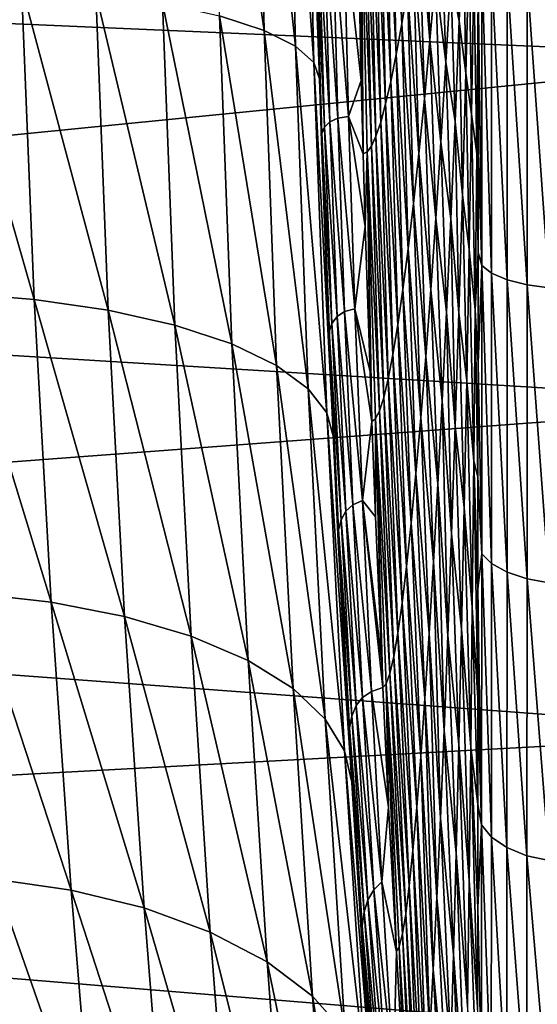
# Model space of a CAD drawing. Header units: metres. Extents: x -82 to 67, y -109 to 109.
# Tile 131 of 216: x 59 to 63, y -14 to -7. Entities that reach past the tile are written whole.
import ezdxf

# ---------------------------------------------------------------- set-up
doc = ezdxf.new("R2010")
doc.units = ezdxf.units.M
doc.layers.add('solid_21_382_010_XXX', color=7, linetype='CONTINUOUS')

msp = doc.modelspace()

# ---------------------------------------------------------------- linework, layer by layer
at = {"layer": 'solid_21_382_010_XXX'}
for points in [[(60.40966, -4.084763, -71.093231), (60.800648, -6.715503, -71.223206), (60.465439, -6.606468, -70.677345)], [(60.40966, -4.084763, -71.093231), (60.743786, -4.139772, -71.650436), (60.800648, -6.715503, -71.223206)], [(60.743786, -4.139772, -71.650436), (61.036407, -6.834112, -71.798637), (60.800648, -6.715503, -71.223206)], [(60.743786, -4.139772, -71.650436), (60.977543, -4.199615, -72.23777), (61.036407, -6.834112, -71.798637)], [(60.977543, -4.199615, -72.23777), (61.173096, -6.95704, -72.379692), (61.036407, -6.834112, -71.798637)], [(60.977543, -4.199615, -72.23777), (61.111542, -4.261622, -72.830627), (61.173096, -6.95704, -72.379692)], [(48.862144, -6.227585, -25.045607), (64.778412, -6.920413, -25.2048), (64.778099, -4.247853, -24.715063)], [(61.111542, -4.261622, -72.830627), (61.153309, -4.32131, -73.408005), (61.217968, -7.078972, -72.945633)], [(61.111542, -4.261622, -72.830627), (61.217968, -7.078972, -72.945633), (61.173096, -6.95704, -72.379692)], [(61.217968, -7.078972, -72.945633), (61.153309, -4.32131, -73.408005), (61.193005, -6.210742, -73.124794)], [(61.753895, -5.120186, -110.632294), (61.796387, -4.963921, -111.884865), (61.834312, -6.665703, -112.368004)], [(61.796387, -4.963921, -111.884865), (61.876854, -6.405413, -113.627892), (61.834312, -6.665703, -112.368004)], [(61.712738, -5.255722, -109.372673), (61.753895, -5.120186, -110.632294), (61.79285, -6.897305, -111.092644)], [(61.753895, -5.120186, -110.632294), (61.834312, -6.665703, -112.368004), (61.79285, -6.897305, -111.092644)], [(61.673054, -5.369452, -108.109383), (61.712738, -5.255722, -109.372673), (61.752655, -7.098646, -109.806435)], [(61.712738, -5.255722, -109.372673), (61.79285, -6.897305, -111.092644), (61.752655, -7.098646, -109.806435)], [(61.634945, -5.460997, -106.845703), (61.673054, -5.369452, -108.109383), (61.713909, -7.268183, -108.513969)], [(61.673054, -5.369452, -108.109383), (61.752655, -7.098646, -109.806435), (61.713909, -7.268183, -108.513969)], [(61.59848, -5.530824, -105.584831), (61.634945, -5.460997, -106.845703), (61.676746, -7.405355, -107.219757)], [(61.634945, -5.460997, -106.845703), (61.713909, -7.268183, -108.513969), (61.676746, -7.405355, -107.219757)], [(61.964424, -5.805075, -116.082863), (62.009083, -5.468542, -117.269318), (62.046867, -6.78949, -117.792976)], [(62.009083, -5.468542, -117.269318), (62.08881, -6.322003, -118.92823), (62.046867, -6.78949, -117.792976)], [(61.563705, -5.579452, -104.329971), (61.59848, -5.530824, -105.584831), (61.641247, -7.510723, -105.928223)], [(61.59848, -5.530824, -105.584831), (61.676746, -7.405355, -107.219757), (61.641247, -7.510723, -105.928223)], [(61.530685, -5.607402, -103.084305), (61.531139, -7.093076, -102.031891), (61.506641, -5.99405, -101.891968)], [(61.530685, -5.607402, -103.084305), (61.563705, -5.579452, -104.329971), (61.607483, -7.584907, -104.643753)], [(61.530685, -5.607402, -103.084305), (61.545456, -7.642165, -102.113647), (61.531139, -7.093076, -102.031891)], [(61.530685, -5.607402, -103.084305), (61.575531, -7.628526, -103.370766), (61.545456, -7.642165, -102.113647)], [(61.530685, -5.607402, -103.084305), (61.607483, -7.584907, -104.643753), (61.575531, -7.628526, -103.370766)], [(61.563705, -5.579452, -104.329971), (61.641247, -7.510723, -105.928223), (61.607483, -7.584907, -104.643753)], [(62.202793, -6.329262, -121.497101), (62.239399, -5.684627, -122.450813), (62.266956, -6.645153, -122.795753)], [(62.239399, -5.684627, -122.450813), (62.297356, -5.870092, -123.635139), (62.266956, -6.645153, -122.795753)], [(61.920288, -6.118012, -114.867714), (61.964424, -5.805075, -116.082863), (62.005062, -7.229866, -116.618553)], [(61.964424, -5.805075, -116.082863), (62.046867, -6.78949, -117.792976), (62.005062, -7.229866, -116.618553)], [(62.08881, -6.322003, -118.92823), (62.130695, -5.831364, -120.021904), (62.165588, -6.954042, -120.48896)], [(62.130695, -5.831364, -120.021904), (62.202793, -6.329262, -121.497101), (62.165588, -6.954042, -120.48896)], [(61.399742, -5.913081, -97.158356), (61.435581, -7.362434, -97.280403), (61.316257, -5.919321, -92.479439)], [(61.531139, -7.093076, -102.031891), (61.435581, -7.362434, -97.280403), (61.399742, -5.913081, -97.158356)], [(61.506641, -5.99405, -101.891968), (61.531139, -7.093076, -102.031891), (61.399742, -5.913081, -97.158356)], [(62.266956, -6.645153, -122.795753), (62.297356, -5.870092, -123.635139), (62.315968, -7.037369, -123.716263)], [(62.297356, -5.870092, -123.635139), (62.340767, -6.100076, -124.480324), (62.315968, -7.037369, -123.716263)], [(61.21217, -5.966125, -83.286659), (61.255211, -7.441748, -83.29834), (61.189941, -6.002945, -78.738075)], [(61.254089, -5.937117, -87.861488), (61.295315, -7.401602, -87.899345), (61.21217, -5.966125, -83.286659)], [(61.295315, -7.401602, -87.899345), (61.255211, -7.441748, -83.29834), (61.21217, -5.966125, -83.286659)], [(61.316257, -5.919321, -92.479439), (61.355003, -7.374981, -92.55278), (61.254089, -5.937117, -87.861488)], [(61.355003, -7.374981, -92.55278), (61.295315, -7.401602, -87.899345), (61.254089, -5.937117, -87.861488)], [(61.435581, -7.362434, -97.280403), (61.355003, -7.374981, -92.55278), (61.316257, -5.919321, -92.479439)], [(61.189941, -6.002945, -78.738075), (61.233994, -7.49121, -78.729248), (61.186989, -6.046453, -74.198738)], [(61.193005, -6.210742, -73.124794), (61.186989, -6.046453, -74.198738), (61.231186, -7.548811, -74.171402)], [(61.233994, -7.49121, -78.729248), (61.231186, -7.548811, -74.171402), (61.186989, -6.046453, -74.198738)], [(61.255211, -7.441748, -83.29834), (61.233994, -7.49121, -78.729248), (61.189941, -6.002945, -78.738075)], [(61.876854, -6.405413, -113.627892), (61.920288, -6.118012, -114.867714), (61.963589, -7.639462, -115.407814)], [(61.920288, -6.118012, -114.867714), (62.005062, -7.229866, -116.618553), (61.963589, -7.639462, -115.407814)], [(62.315968, -7.037369, -123.716263), (62.340767, -6.100076, -124.480324), (62.359901, -7.345137, -124.533073)], [(62.340767, -6.100076, -124.480324), (62.377048, -6.305283, -125.16996), (62.359901, -7.345137, -124.533073)], [(61.217968, -7.078972, -72.945633), (61.193005, -6.210742, -73.124794), (61.231186, -7.548811, -74.171402)], [(48.862144, -6.227585, -25.045607), (48.577698, -8.527622, -25.664892), (64.778412, -6.920413, -25.2048)], [(62.408592, -6.383523, -125.784668), (62.437153, -6.221044, -125.994392), (62.436699, -8.482258, -125.307556)], [(62.509613, -8.538928, -125.460648), (62.436699, -8.482258, -125.307556), (62.437153, -6.221044, -125.994392)], [(62.509613, -8.538928, -125.460648), (62.437153, -6.221044, -125.994392), (62.509911, -6.259273, -126.15316)], [(62.509613, -8.538928, -125.460648), (62.509911, -6.259273, -126.15316), (62.626045, -8.588861, -125.595482)], [(62.509911, -6.259273, -126.15316), (62.626209, -6.292968, -126.29306), (62.626045, -8.588861, -125.595482)], [(58.390091, -6.349831, -69.209373), (59.073586, -8.736867, -68.792397), (58.489273, -8.688205, -68.566658)], [(58.390091, -6.349831, -69.209373), (58.977676, -6.381995, -69.439987), (59.073586, -8.736867, -68.792397)], [(62.046867, -6.78949, -117.792976), (62.08881, -6.322003, -118.92823), (62.127983, -7.554451, -119.429138)], [(62.08881, -6.322003, -118.92823), (62.165588, -6.954042, -120.48896), (62.127983, -7.554451, -119.429138)], [(62.165588, -6.954042, -120.48896), (62.202793, -6.329262, -121.497101), (62.235729, -7.40032, -121.892776)], [(62.202793, -6.329262, -121.497101), (62.266956, -6.645153, -122.795753), (62.235729, -7.40032, -121.892776)], [(62.359901, -7.345137, -124.533073), (62.377048, -6.305283, -125.16996), (62.398357, -7.643277, -125.223366)], [(62.377048, -6.305283, -125.16996), (62.408577, -6.439154, -125.770584), (62.398357, -7.643277, -125.223366)], [(62.626045, -8.588861, -125.595482), (62.626209, -6.292968, -126.29306), (62.776066, -8.626472, -125.696991)], [(62.626209, -6.292968, -126.29306), (62.776131, -6.318364, -126.398438), (62.776066, -8.626472, -125.696991)], [(62.776066, -8.626472, -125.696991), (62.776131, -6.318364, -126.398438), (62.942558, -8.648594, -125.756615)], [(62.776131, -6.318364, -126.398438), (62.942513, -6.333316, -126.460396), (62.942558, -8.648594, -125.756615)], [(58.977676, -6.381995, -69.439987), (59.628757, -8.81804, -69.111198), (59.073586, -8.736867, -68.792397)], [(58.977676, -6.381995, -69.439987), (59.535366, -6.436345, -69.767708), (59.628757, -8.81804, -69.111198)], [(61.834312, -6.665703, -112.368004), (61.876854, -6.405413, -113.627892), (61.922653, -8.015917, -114.16571)], [(61.876854, -6.405413, -113.627892), (61.963589, -7.639462, -115.407814), (61.922653, -8.015917, -114.16571)], [(62.408577, -6.439154, -125.770584), (62.408592, -6.383523, -125.784668), (62.436699, -8.482258, -125.307556)], [(59.535366, -6.436345, -69.767708), (60.130505, -8.930482, -69.516014), (59.628757, -8.81804, -69.111198)], [(59.535366, -6.436345, -69.767708), (60.03849, -6.512043, -70.185173), (60.130505, -8.930482, -69.516014)], [(62.398357, -7.643277, -125.223366), (62.408577, -6.439154, -125.770584), (62.408272, -7.629779, -125.427795)], [(62.408272, -7.629779, -125.427795), (62.408577, -6.439154, -125.770584), (62.436699, -8.482258, -125.307556)], [(60.03849, -6.512043, -70.185173), (60.557457, -9.070366, -69.992462), (60.130505, -8.930482, -69.516014)], [(60.03849, -6.512043, -70.185173), (60.465439, -6.606468, -70.677345), (60.557457, -9.070366, -69.992462)], [(60.465439, -6.606468, -70.677345), (60.894104, -9.231691, -70.520508), (60.557457, -9.070366, -69.992462)], [(60.465439, -6.606468, -70.677345), (60.800648, -6.715503, -71.223206), (60.894104, -9.231691, -70.520508)], [(62.235729, -7.40032, -121.892776), (62.266956, -6.645153, -122.795753), (62.290226, -7.951514, -122.875458)], [(62.266956, -6.645153, -122.795753), (62.315968, -7.037369, -123.716263), (62.290226, -7.951514, -122.875458)], [(60.800648, -6.715503, -71.223206), (61.132568, -9.407108, -71.07711), (60.894104, -9.231691, -70.520508)], [(60.800648, -6.715503, -71.223206), (61.036407, -6.834112, -71.798637), (61.132568, -9.407108, -71.07711)], [(61.79285, -6.897305, -111.092644), (61.834312, -6.665703, -112.368004), (61.882473, -8.357231, -112.897766)], [(61.834312, -6.665703, -112.368004), (61.922653, -8.015917, -114.16571), (61.882473, -8.357231, -112.897766)], [(62.005062, -7.229866, -116.618553), (62.046867, -6.78949, -117.792976), (62.090168, -8.125971, -118.320396)], [(62.046867, -6.78949, -117.792976), (62.127983, -7.554451, -119.429138), (62.090168, -8.125971, -118.320396)], [(61.036407, -6.834112, -71.798637), (61.272919, -9.588932, -71.639336), (61.132568, -9.407108, -71.07711)], [(61.036407, -6.834112, -71.798637), (61.173096, -6.95704, -72.379692), (61.272919, -9.588932, -71.639336)], [(48.577698, -8.527622, -25.664892), (64.779259, -9.514529, -26.01314), (64.778412, -6.920413, -25.2048)], [(61.752655, -7.098646, -109.806435), (61.79285, -6.897305, -111.092644), (61.84325, -8.661405, -111.609489)], [(61.79285, -6.897305, -111.092644), (61.882473, -8.357231, -112.897766), (61.84325, -8.661405, -111.609489)], [(61.173096, -6.95704, -72.379692), (61.217968, -7.078972, -72.945633), (61.322037, -9.770264, -72.186966)], [(61.173096, -6.95704, -72.379692), (61.322037, -9.770264, -72.186966), (61.272919, -9.588932, -71.639336)], [(62.127983, -7.554451, -119.429138), (62.165588, -6.954042, -120.48896), (62.20385, -8.130729, -120.929184)], [(62.165588, -6.954042, -120.48896), (62.235729, -7.40032, -121.892776), (62.20385, -8.130729, -120.929184)], [(61.22813, -7.395995, -72.872391), (61.217968, -7.078972, -72.945633), (61.231186, -7.548811, -74.171402)], [(61.270584, -8.568231, -72.564651), (61.217968, -7.078972, -72.945633), (61.22813, -7.395995, -72.872391)], [(61.319538, -9.715946, -72.205437), (61.217968, -7.078972, -72.945633), (61.270584, -8.568231, -72.564651)], [(61.322037, -9.770264, -72.186966), (61.217968, -7.078972, -72.945633), (61.319538, -9.715946, -72.205437)], [(61.531139, -7.093076, -102.031891), (61.545456, -7.642165, -102.113647), (61.435581, -7.362434, -97.280403)], [(61.713909, -7.268183, -108.513969), (61.752655, -7.098646, -109.806435), (61.805202, -8.92644, -110.306419)], [(61.752655, -7.098646, -109.806435), (61.84325, -8.661405, -111.609489), (61.805202, -8.92644, -110.306419)], [(62.290226, -7.951514, -122.875458), (62.315968, -7.037369, -123.716263), (62.341976, -8.36113, -123.817307)], [(62.315968, -7.037369, -123.716263), (62.359901, -7.345137, -124.533073), (62.341976, -8.36113, -123.817307)], [(61.963589, -7.639462, -115.407814), (62.005062, -7.229866, -116.618553), (62.052341, -8.664085, -117.165489)], [(62.005062, -7.229866, -116.618553), (62.090168, -8.125971, -118.320396), (62.052341, -8.664085, -117.165489)], [(61.676746, -7.405355, -107.219757), (61.713909, -7.268183, -108.513969), (61.768539, -9.150387, -108.994064)], [(61.713909, -7.268183, -108.513969), (61.805202, -8.92644, -110.306419), (61.768539, -9.150387, -108.994064)], [(61.355003, -7.374981, -92.55278), (61.405201, -8.827921, -92.670113), (61.295315, -7.401602, -87.899345)], [(61.435581, -7.362434, -97.280403), (61.48201, -8.806952, -97.453575), (61.355003, -7.374981, -92.55278)], [(61.48201, -8.806952, -97.453575), (61.405201, -8.827921, -92.670113), (61.355003, -7.374981, -92.55278)], [(61.561073, -8.188147, -102.202843), (61.48201, -8.806952, -97.453575), (61.435581, -7.362434, -97.280403)], [(61.545456, -7.642165, -102.113647), (61.561073, -8.188147, -102.202843), (61.435581, -7.362434, -97.280403)], [(62.341976, -8.36113, -123.817307), (62.359901, -7.345137, -124.533073), (62.387665, -8.813529, -124.590904)], [(62.359901, -7.345137, -124.533073), (62.398357, -7.643277, -125.223366), (62.387665, -8.813529, -124.590904)], [(61.270584, -8.568231, -72.564651), (61.22813, -7.395995, -72.872391), (61.231186, -7.548811, -74.171402)], [(61.255211, -7.441748, -83.29834), (61.310677, -8.91683, -83.329987), (61.233994, -7.49121, -78.729248)], [(61.295315, -7.401602, -87.899345), (61.348591, -8.864813, -87.970474), (61.255211, -7.441748, -83.29834)], [(61.348591, -8.864813, -87.970474), (61.310677, -8.91683, -83.329987), (61.255211, -7.441748, -83.29834)], [(61.405201, -8.827921, -92.670113), (61.348591, -8.864813, -87.970474), (61.295315, -7.401602, -87.899345)], [(61.641247, -7.510723, -105.928223), (61.676746, -7.405355, -107.219757), (61.73341, -9.332519, -107.677872)], [(61.676746, -7.405355, -107.219757), (61.768539, -9.150387, -108.994064), (61.73341, -9.332519, -107.677872)], [(62.20385, -8.130729, -120.929184), (62.235729, -7.40032, -121.892776), (62.26371, -8.836856, -121.961166)], [(62.235729, -7.40032, -121.892776), (62.290226, -7.951514, -122.875458), (62.26371, -8.836856, -121.961166)], [(61.233994, -7.49121, -78.729248), (61.290653, -8.979121, -78.725502), (61.231186, -7.548811, -74.171402)], [(61.310677, -8.91683, -83.329987), (61.290653, -8.979121, -78.725502), (61.233994, -7.49121, -78.729248)], [(61.607483, -7.584907, -104.643753), (61.641247, -7.510723, -105.928223), (61.699898, -9.473392, -106.36319)], [(61.641247, -7.510723, -105.928223), (61.73341, -9.332519, -107.677872), (61.699898, -9.473392, -106.36319)], [(61.270584, -8.568231, -72.564651), (61.231186, -7.548811, -74.171402), (61.288017, -9.050608, -74.133728)], [(61.290653, -8.979121, -78.725502), (61.288017, -9.050608, -74.133728), (61.231186, -7.548811, -74.171402)], [(61.575531, -7.628526, -103.370766), (61.607483, -7.584907, -104.643753), (61.668087, -9.573625, -105.055367)], [(61.607483, -7.584907, -104.643753), (61.699898, -9.473392, -106.36319), (61.668087, -9.573625, -105.055367)], [(62.090168, -8.125971, -118.320396), (62.127983, -7.554451, -119.429138), (62.171513, -8.831513, -119.907967)], [(62.127983, -7.554451, -119.429138), (62.20385, -8.130729, -120.929184), (62.171513, -8.831513, -119.907967)], [(61.575531, -7.628526, -103.370766), (61.561073, -8.188147, -102.202843), (61.545456, -7.642165, -102.113647)], [(61.575531, -7.628526, -103.370766), (61.596481, -9.280293, -102.40506), (61.561073, -8.188147, -102.202843)], [(61.575531, -7.628526, -103.370766), (61.609894, -9.654278, -102.481651), (61.596481, -9.280293, -102.40506)], [(61.575531, -7.628526, -103.370766), (61.638062, -9.633835, -103.759766), (61.609894, -9.654278, -102.481651)], [(61.575531, -7.628526, -103.370766), (61.668087, -9.573625, -105.055367), (61.638062, -9.633835, -103.759766)], [(61.922653, -8.015917, -114.16571), (61.963589, -7.639462, -115.407814), (62.014709, -9.164692, -115.967827)], [(61.963589, -7.639462, -115.407814), (62.052341, -8.664085, -117.165489), (62.014709, -9.164692, -115.967827)], [(62.387665, -8.813529, -124.590904), (62.398357, -7.643277, -125.223366), (62.408039, -8.383751, -125.168152)], [(62.398357, -7.643277, -125.223366), (62.408272, -7.629779, -125.427795), (62.408039, -8.383751, -125.168152)], [(62.408039, -8.383751, -125.168152), (62.408272, -7.629779, -125.427795), (62.436699, -8.482258, -125.307556)], [(62.26371, -8.836856, -121.961166), (62.290226, -7.951514, -122.875458), (62.323368, -9.348033, -123.024994)], [(62.290226, -7.951514, -122.875458), (62.341976, -8.36113, -123.817307), (62.323368, -9.348033, -123.024994)], [(61.882473, -8.357231, -112.897766), (61.922653, -8.015917, -114.16571), (61.977478, -9.625123, -114.733025)], [(61.922653, -8.015917, -114.16571), (62.014709, -9.164692, -115.967827), (61.977478, -9.625123, -114.733025)], [(62.052341, -8.664085, -117.165489), (62.090168, -8.125971, -118.320396), (62.138897, -9.497807, -118.83213)], [(62.090168, -8.125971, -118.320396), (62.171513, -8.831513, -119.907967), (62.138897, -9.497807, -118.83213)], [(62.171513, -8.831513, -119.907967), (62.20385, -8.130729, -120.929184), (62.236603, -9.687643, -120.976959)], [(62.20385, -8.130729, -120.929184), (62.26371, -8.836856, -121.961166), (62.236603, -9.687643, -120.976959)], [(61.561073, -8.188147, -102.202843), (61.596481, -9.280293, -102.40506), (61.48201, -8.806952, -97.453575)], [(61.84325, -8.661405, -111.609489), (61.882473, -8.357231, -112.897766), (61.940872, -10.043018, -113.467216)], [(61.882473, -8.357231, -112.897766), (61.977478, -9.625123, -114.733025), (61.940872, -10.043018, -113.467216)], [(62.323368, -9.348033, -123.024994), (62.341976, -8.36113, -123.817307), (62.376469, -9.950206, -123.871933)], [(62.341976, -8.36113, -123.817307), (62.387665, -8.813529, -124.590904), (62.376469, -9.950206, -123.871933)], [(62.387665, -8.813529, -124.590904), (62.408039, -8.383751, -125.168152), (62.407749, -9.215423, -124.841255)], [(62.407749, -9.215423, -124.841255), (62.408039, -8.383751, -125.168152), (62.436699, -8.482258, -125.307556)], [(62.407749, -9.215423, -124.841255), (62.436699, -8.482258, -125.307556), (62.436047, -10.646219, -124.357674)], [(62.509182, -10.720626, -124.502869), (62.436047, -10.646219, -124.357674), (62.436699, -8.482258, -125.307556)], [(62.509182, -10.720626, -124.502869), (62.436699, -8.482258, -125.307556), (62.509613, -8.538928, -125.460648)], [(48.577698, -8.527622, -25.664892), (48.180302, -10.763596, -26.530279), (64.779259, -9.514529, -26.01314)], [(61.319538, -9.715946, -72.205437), (61.270584, -8.568231, -72.564651), (61.288017, -9.050608, -74.133728)], [(62.509182, -10.720626, -124.502869), (62.509613, -8.538928, -125.460648), (62.625809, -10.786156, -124.630676)], [(62.509613, -8.538928, -125.460648), (62.626045, -8.588861, -125.595482), (62.625809, -10.786156, -124.630676)], [(62.625809, -10.786156, -124.630676), (62.626045, -8.588861, -125.595482), (62.775974, -10.835478, -124.726807)], [(62.626045, -8.588861, -125.595482), (62.776066, -8.626472, -125.696991), (62.775974, -10.835478, -124.726807)], [(62.775974, -10.835478, -124.726807), (62.776066, -8.626472, -125.696991), (62.942604, -10.864445, -124.783188)], [(62.776066, -8.626472, -125.696991), (62.942558, -8.648594, -125.756615), (62.942604, -10.864445, -124.783188)], [(58.489273, -8.688205, -68.566658), (59.200985, -11.009597, -67.896065), (58.620926, -10.944055, -67.677414)], [(58.489273, -8.688205, -68.566658), (59.073586, -8.736867, -68.792397), (59.200985, -11.009597, -67.896065)], [(61.805202, -8.92644, -110.306419), (61.84325, -8.661405, -111.609489), (61.905106, -10.416017, -112.176506)], [(61.84325, -8.661405, -111.609489), (61.940872, -10.043018, -113.467216), (61.905106, -10.416017, -112.176506)], [(62.014709, -9.164692, -115.967827), (62.052341, -8.664085, -117.165489), (62.106186, -10.124744, -117.704659)], [(62.052341, -8.664085, -117.165489), (62.138897, -9.497807, -118.83213), (62.106186, -10.124744, -117.704659)], [(59.073586, -8.736867, -68.792397), (59.752876, -11.117125, -68.2024), (59.200985, -11.009597, -67.896065)], [(59.073586, -8.736867, -68.792397), (59.628757, -8.81804, -69.111198), (59.752876, -11.117125, -68.2024)], [(59.628757, -8.81804, -69.111198), (60.252808, -11.265015, -68.589767), (59.752876, -11.117125, -68.2024)], [(59.628757, -8.81804, -69.111198), (60.130505, -8.930482, -69.516014), (60.252808, -11.265015, -68.589767)], [(61.348591, -8.864813, -87.970474), (61.413921, -10.32675, -88.07486), (61.310677, -8.91683, -83.329987)], [(61.405201, -8.827921, -92.670113), (61.466862, -10.278139, -92.831444), (61.348591, -8.864813, -87.970474)], [(61.466862, -10.278139, -92.831444), (61.413921, -10.32675, -88.07486), (61.348591, -8.864813, -87.970474)], [(61.48201, -8.806952, -97.453575), (61.539024, -10.246635, -97.677872), (61.405201, -8.827921, -92.670113)], [(61.539024, -10.246635, -97.677872), (61.466862, -10.278139, -92.831444), (61.405201, -8.827921, -92.670113)], [(61.609894, -9.654278, -102.481651), (61.539024, -10.246635, -97.677872), (61.48201, -8.806952, -97.453575)], [(61.596481, -9.280293, -102.40506), (61.609894, -9.654278, -102.481651), (61.48201, -8.806952, -97.453575)], [(62.138897, -9.497807, -118.83213), (62.171513, -8.831513, -119.907967), (62.209087, -10.498125, -119.926399)], [(62.171513, -8.831513, -119.907967), (62.236603, -9.687643, -120.976959), (62.209087, -10.498125, -119.926399)], [(62.236603, -9.687643, -120.976959), (62.26371, -8.836856, -121.961166), (62.304207, -10.300391, -122.159569)], [(62.26371, -8.836856, -121.961166), (62.323368, -9.348033, -123.024994), (62.304207, -10.300391, -122.159569)], [(62.376469, -9.950206, -123.871933), (62.387665, -8.813529, -124.590904), (62.407391, -10.069551, -124.458809)], [(62.387665, -8.813529, -124.590904), (62.407749, -9.215423, -124.841255), (62.407391, -10.069551, -124.458809)], [(60.130505, -8.930482, -69.516014), (60.679749, -11.448347, -69.044708), (60.252808, -11.265015, -68.589767)], [(60.130505, -8.930482, -69.516014), (60.557457, -9.070366, -69.992462), (60.679749, -11.448347, -69.044708)], [(61.310677, -8.91683, -83.329987), (61.378571, -10.391373, -83.381584), (61.290653, -8.979121, -78.725502)], [(61.413921, -10.32675, -88.07486), (61.378571, -10.391373, -83.381584), (61.310677, -8.91683, -83.329987)], [(61.768539, -9.150387, -108.994064), (61.805202, -8.92644, -110.306419), (61.870396, -10.741759, -110.867012)], [(61.805202, -8.92644, -110.306419), (61.905106, -10.416017, -112.176506), (61.870396, -10.741759, -110.867012)], [(61.290653, -8.979121, -78.725502), (61.359928, -10.466676, -78.726837), (61.288017, -9.050608, -74.133728)], [(61.378571, -10.391373, -83.381584), (61.359928, -10.466676, -78.726837), (61.290653, -8.979121, -78.725502)], [(60.557457, -9.070366, -69.992462), (61.018246, -11.65942, -69.548439), (60.679749, -11.448347, -69.044708)], [(60.557457, -9.070366, -69.992462), (60.894104, -9.231691, -70.520508), (61.018246, -11.65942, -69.548439)], [(61.319538, -9.715946, -72.205437), (61.288017, -9.050608, -74.133728), (61.357483, -10.551844, -74.085709)], [(61.359928, -10.466676, -78.726837), (61.357483, -10.551844, -74.085709), (61.288017, -9.050608, -74.133728)], [(61.73341, -9.332519, -107.677872), (61.768539, -9.150387, -108.994064), (61.836956, -11.017955, -109.544846)], [(61.768539, -9.150387, -108.994064), (61.870396, -10.741759, -110.867012), (61.836956, -11.017955, -109.544846)], [(61.977478, -9.625123, -114.733025), (62.014709, -9.164692, -115.967827), (62.073578, -10.708059, -116.529457)], [(62.014709, -9.164692, -115.967827), (62.106186, -10.124744, -117.704659), (62.073578, -10.708059, -116.529457)], [(60.894104, -9.231691, -70.520508), (61.260235, -11.888792, -70.079346), (61.018246, -11.65942, -69.548439)], [(60.894104, -9.231691, -70.520508), (61.132568, -9.407108, -71.07711), (61.260235, -11.888792, -70.079346)], [(62.407391, -10.069551, -124.458809), (62.407749, -9.215423, -124.841255), (62.436047, -10.646219, -124.357674)], [(61.699898, -9.473392, -106.36319), (61.73341, -9.332519, -107.677872), (61.804939, -11.243735, -108.216064)], [(61.73341, -9.332519, -107.677872), (61.836956, -11.017955, -109.544846), (61.804939, -11.243735, -108.216064)], [(62.304207, -10.300391, -122.159569), (62.323368, -9.348033, -123.024994), (62.364861, -11.047366, -123.070152)], [(62.323368, -9.348033, -123.024994), (62.376469, -9.950206, -123.871933), (62.364861, -11.047366, -123.070152)], [(61.132568, -9.407108, -71.07711), (61.405369, -12.126566, -70.615845), (61.260235, -11.888792, -70.079346)], [(61.132568, -9.407108, -71.07711), (61.272919, -9.588932, -71.639336), (61.405369, -12.126566, -70.615845)], [(48.180302, -10.763596, -26.530279), (64.780525, -11.992254, -27.128265), (64.779259, -9.514529, -26.01314)], [(61.668087, -9.573625, -105.055367), (61.699898, -9.473392, -106.36319), (61.774433, -11.419564, -106.886696)], [(61.699898, -9.473392, -106.36319), (61.804939, -11.243735, -108.216064), (61.774433, -11.419564, -106.886696)], [(62.106186, -10.124744, -117.704659), (62.138897, -9.497807, -118.83213), (62.181343, -11.26255, -118.813057)], [(62.138897, -9.497807, -118.83213), (62.209087, -10.498125, -119.926399), (62.181343, -11.26255, -118.813057)], [(61.272919, -9.588932, -71.639336), (61.322037, -9.770264, -72.186966), (61.459896, -12.361577, -71.14032)], [(61.272919, -9.588932, -71.639336), (61.459896, -12.361577, -71.14032), (61.405369, -12.126566, -70.615845)], [(61.638062, -9.633835, -103.759766), (61.668087, -9.573625, -105.055367), (61.745518, -11.545959, -105.562759)], [(61.668087, -9.573625, -105.055367), (61.774433, -11.419564, -106.886696), (61.745518, -11.545959, -105.562759)], [(61.609894, -9.654278, -102.481651), (61.637424, -10.370478, -102.638885), (61.539024, -10.246635, -97.677872)], [(61.638062, -9.633835, -103.759766), (61.637424, -10.370478, -102.638885), (61.609894, -9.654278, -102.481651)], [(61.638062, -9.633835, -103.759766), (61.683979, -11.459638, -102.904762), (61.637424, -10.370478, -102.638885)], [(61.638062, -9.633835, -103.759766), (61.692802, -11.652204, -102.955154), (61.683979, -11.459638, -102.904762)], [(61.638062, -9.633835, -103.759766), (61.718285, -11.623437, -104.250267), (61.692802, -11.652204, -102.955154)], [(61.638062, -9.633835, -103.759766), (61.745518, -11.545959, -105.562759), (61.718285, -11.623437, -104.250267)], [(61.940872, -10.043018, -113.467216), (61.977478, -9.625123, -114.733025), (62.041267, -11.244905, -115.312576)], [(61.977478, -9.625123, -114.733025), (62.073578, -10.708059, -116.529457), (62.041267, -11.244905, -115.312576)], [(62.209087, -10.498125, -119.926399), (62.236603, -9.687643, -120.976959), (62.28463, -11.212752, -121.224449)], [(62.236603, -9.687643, -120.976959), (62.304207, -10.300391, -122.159569), (62.28463, -11.212752, -121.224449)], [(61.322037, -9.770264, -72.186966), (61.319538, -9.715946, -72.205437), (61.357483, -10.551844, -74.085709)], [(61.37434, -10.836654, -71.796532), (61.322037, -9.770264, -72.186966), (61.357483, -10.551844, -74.085709)], [(61.434929, -11.938999, -71.33429), (61.322037, -9.770264, -72.186966), (61.37434, -10.836654, -71.796532)], [(61.459896, -12.361577, -71.14032), (61.322037, -9.770264, -72.186966), (61.434929, -11.938999, -71.33429)], [(62.364861, -11.047366, -123.070152), (62.376469, -9.950206, -123.871933), (62.406528, -11.73133, -123.56778)], [(62.376469, -9.950206, -123.871933), (62.407391, -10.069551, -124.458809), (62.406982, -10.910029, -124.033501)], [(62.376469, -9.950206, -123.871933), (62.406982, -10.910029, -124.033501), (62.406528, -11.73133, -123.56778)], [(61.905106, -10.416017, -112.176506), (61.940872, -10.043018, -113.467216), (62.009464, -11.73264, -114.060356)], [(61.940872, -10.043018, -113.467216), (62.041267, -11.244905, -115.312576), (62.009464, -11.73264, -114.060356)], [(62.073578, -10.708059, -116.529457), (62.106186, -10.124744, -117.704659), (62.153557, -11.975415, -117.640869)], [(62.106186, -10.124744, -117.704659), (62.181343, -11.26255, -118.813057), (62.153557, -11.975415, -117.640869)], [(62.406982, -10.910029, -124.033501), (62.407391, -10.069551, -124.458809), (62.436047, -10.646219, -124.357674)], [(61.466862, -10.278139, -92.831444), (61.539974, -11.725637, -93.036774), (61.413921, -10.32675, -88.07486)], [(61.539024, -10.246635, -97.677872), (61.606636, -11.681483, -97.953285), (61.466862, -10.278139, -92.831444)], [(61.606636, -11.681483, -97.953285), (61.539974, -11.725637, -93.036774), (61.466862, -10.278139, -92.831444)], [(61.692802, -11.652204, -102.955154), (61.606636, -11.681483, -97.953285), (61.539024, -10.246635, -97.677872)], [(61.683979, -11.459638, -102.904762), (61.692802, -11.652204, -102.955154), (61.539024, -10.246635, -97.677872)], [(61.637424, -10.370478, -102.638885), (61.683979, -11.459638, -102.904762), (61.539024, -10.246635, -97.677872)], [(61.413921, -10.32675, -88.07486), (61.491306, -11.787412, -88.212517), (61.378571, -10.391373, -83.381584)], [(61.539974, -11.725637, -93.036774), (61.491306, -11.787412, -88.212517), (61.413921, -10.32675, -88.07486)], [(62.28463, -11.212752, -121.224449), (62.304207, -10.300391, -122.159569), (62.352924, -12.099062, -122.189339)], [(62.304207, -10.300391, -122.159569), (62.364861, -11.047366, -123.070152), (62.352924, -12.099062, -122.189339)], [(61.378571, -10.391373, -83.381584), (61.458893, -11.865375, -83.453148), (61.359928, -10.466676, -78.726837)], [(61.491306, -11.787412, -88.212517), (61.458893, -11.865375, -83.453148), (61.378571, -10.391373, -83.381584)], [(61.870396, -10.741759, -110.867012), (61.905106, -10.416017, -112.176506), (61.978371, -12.168623, -112.779175)], [(61.905106, -10.416017, -112.176506), (62.009464, -11.73264, -114.060356), (61.978371, -12.168623, -112.779175)], [(61.359928, -10.466676, -78.726837), (61.441811, -11.953875, -78.733253), (61.357483, -10.551844, -74.085709)], [(61.458893, -11.865375, -83.453148), (61.441811, -11.953875, -78.733253), (61.359928, -10.466676, -78.726837)], [(62.181343, -11.26255, -118.813057), (62.209087, -10.498125, -119.926399), (62.264763, -12.079662, -120.223045)], [(62.209087, -10.498125, -119.926399), (62.28463, -11.212752, -121.224449), (62.264763, -12.079662, -120.223045)], [(61.37434, -10.836654, -71.796532), (61.357483, -10.551844, -74.085709), (61.439587, -12.052519, -74.027351)], [(61.441811, -11.953875, -78.733253), (61.439587, -12.052519, -74.027351), (61.357483, -10.551844, -74.085709)], [(62.406982, -10.910029, -124.033501), (62.436047, -10.646219, -124.357674), (62.435181, -12.683379, -123.159256)], [(62.508606, -12.774248, -123.294594), (62.435181, -12.683379, -123.159256), (62.436047, -10.646219, -124.357674)], [(62.508606, -12.774248, -123.294594), (62.436047, -10.646219, -124.357674), (62.509182, -10.720626, -124.502869)], [(62.041267, -11.244905, -115.312576), (62.073578, -10.708059, -116.529457), (62.125923, -12.632824, -116.4161)], [(62.073578, -10.708059, -116.529457), (62.153557, -11.975415, -117.640869), (62.125923, -12.632824, -116.4161)], [(62.508606, -12.774248, -123.294594), (62.509182, -10.720626, -124.502869), (62.625488, -12.854222, -123.413643)], [(62.509182, -10.720626, -124.502869), (62.625809, -10.786156, -124.630676), (62.625488, -12.854222, -123.413643)], [(48.180302, -10.763596, -26.530279), (47.668026, -12.916692, -27.641504), (64.780525, -11.992254, -27.128265)], [(61.836956, -11.017955, -109.544846), (61.870396, -10.741759, -110.867012), (61.948193, -12.550213, -111.47538)], [(61.870396, -10.741759, -110.867012), (61.978371, -12.168623, -112.779175), (61.948193, -12.550213, -111.47538)], [(62.625488, -12.854222, -123.413643), (62.625809, -10.786156, -124.630676), (62.775848, -12.914353, -123.50309)], [(62.625809, -10.786156, -124.630676), (62.775974, -10.835478, -124.726807), (62.775848, -12.914353, -123.50309)], [(61.434929, -11.938999, -71.33429), (61.37434, -10.836654, -71.796532), (61.439587, -12.052519, -74.027351)], [(62.775848, -12.914353, -123.50309), (62.775974, -10.835478, -124.726807), (62.942642, -12.949595, -123.555435)], [(62.775974, -10.835478, -124.726807), (62.942604, -10.864445, -124.783188), (62.942642, -12.949595, -123.555435)], [(58.620926, -10.944055, -67.677414), (59.351101, -13.173993, -66.760155), (58.77668, -13.091543, -66.551559)], [(58.620926, -10.944055, -67.677414), (59.200985, -11.009597, -67.896065), (59.351101, -13.173993, -66.760155)], [(62.406528, -11.73133, -123.56778), (62.406982, -10.910029, -124.033501), (62.435181, -12.683379, -123.159256)], [(59.200985, -11.009597, -67.896065), (59.898624, -13.306778, -67.049774), (59.351101, -13.173993, -66.760155)], [(59.200985, -11.009597, -67.896065), (59.752876, -11.117125, -68.2024), (59.898624, -13.306778, -67.049774)], [(61.804939, -11.243735, -108.216064), (61.836956, -11.017955, -109.544846), (61.919128, -12.87487, -110.155319)], [(61.836956, -11.017955, -109.544846), (61.948193, -12.550213, -111.47538), (61.919128, -12.87487, -110.155319)], [(62.352924, -12.099062, -122.189339), (62.364861, -11.047366, -123.070152), (62.406033, -12.530969, -123.06292)], [(62.364861, -11.047366, -123.070152), (62.406528, -11.73133, -123.56778), (62.406033, -12.530969, -123.06292)], [(59.752876, -11.117125, -68.2024), (60.396141, -13.487935, -67.414299), (59.898624, -13.306778, -67.049774)], [(59.752876, -11.117125, -68.2024), (60.252808, -11.265015, -68.589767), (60.396141, -13.487935, -67.414299)], [(62.264763, -12.079662, -120.223045), (62.28463, -11.212752, -121.224449), (62.340752, -13.099348, -121.233269)], [(62.28463, -11.212752, -121.224449), (62.352924, -12.099062, -122.189339), (62.340752, -13.099348, -121.233269)], [(60.252808, -11.265015, -68.589767), (60.823059, -13.711628, -67.841423), (60.396141, -13.487935, -67.414299)], [(60.252808, -11.265015, -68.589767), (60.679749, -11.448347, -69.044708), (60.823059, -13.711628, -67.841423)], [(61.774433, -11.419564, -106.886696), (61.804939, -11.243735, -108.216064), (61.891315, -13.141631, -108.825371)], [(61.804939, -11.243735, -108.216064), (61.919128, -12.87487, -110.155319), (61.891315, -13.141631, -108.825371)], [(62.009464, -11.73264, -114.060356), (62.041267, -11.244905, -115.312576), (62.09864, -13.231518, -115.145927)], [(62.041267, -11.244905, -115.312576), (62.125923, -12.632824, -116.4161), (62.09864, -13.231518, -115.145927)], [(62.153557, -11.975415, -117.640869), (62.181343, -11.26255, -118.813057), (62.24474, -12.89567, -119.158806)], [(62.181343, -11.26255, -118.813057), (62.264763, -12.079662, -120.223045), (62.24474, -12.89567, -119.158806)], [(60.679749, -11.448347, -69.044708), (61.164028, -13.968722, -68.313965), (60.823059, -13.711628, -67.841423)], [(60.679749, -11.448347, -69.044708), (61.018246, -11.65942, -69.548439), (61.164028, -13.968722, -68.313965)], [(61.745518, -11.545959, -105.562759), (61.774433, -11.419564, -106.886696), (61.864834, -13.350784, -107.491913)], [(61.774433, -11.419564, -106.886696), (61.891315, -13.141631, -108.825371), (61.864834, -13.350784, -107.491913)], [(61.718285, -11.623437, -104.250267), (61.745518, -11.545959, -105.562759), (61.839767, -13.50265, -106.161308)], [(61.745518, -11.545959, -105.562759), (61.864834, -13.350784, -107.491913), (61.839767, -13.50265, -106.161308)], [(61.018246, -11.65942, -69.548439), (61.410736, -14.247999, -68.812111), (61.164028, -13.968722, -68.313965)], [(61.018246, -11.65942, -69.548439), (61.260235, -11.888792, -70.079346), (61.410736, -14.247999, -68.812111)], [(61.606636, -11.681483, -97.953285), (61.684834, -13.111497, -98.279823), (61.539974, -11.725637, -93.036774)], [(61.692802, -11.652204, -102.955154), (61.736252, -12.548786, -103.203293), (61.606636, -11.681483, -97.953285)], [(61.736252, -12.548786, -103.203293), (61.684834, -13.111497, -98.279823), (61.606636, -11.681483, -97.953285)], [(61.718285, -11.623437, -104.250267), (61.736252, -12.548786, -103.203293), (61.692802, -11.652204, -102.955154)], [(61.718285, -11.623437, -104.250267), (61.794189, -13.635801, -103.53418), (61.736252, -12.548786, -103.203293)], [(61.718285, -11.623437, -104.250267), (61.816193, -13.597552, -104.839935), (61.794189, -13.635801, -103.53418)], [(61.718285, -11.623437, -104.250267), (61.839767, -13.50265, -106.161308), (61.816193, -13.597552, -104.839935)], [(61.539974, -11.725637, -93.036774), (61.62455, -13.170414, -93.286095), (61.491306, -11.787412, -88.212517)], [(61.684834, -13.111497, -98.279823), (61.62455, -13.170414, -93.286095), (61.539974, -11.725637, -93.036774)], [(61.978371, -12.168623, -112.779175), (62.009464, -11.73264, -114.060356), (62.071915, -13.76824, -113.837555)], [(62.009464, -11.73264, -114.060356), (62.09864, -13.231518, -115.145927), (62.071915, -13.76824, -113.837555)], [(62.406033, -12.530969, -123.06292), (62.406528, -11.73133, -123.56778), (62.435181, -12.683379, -123.159256)], [(61.491306, -11.787412, -88.212517), (61.580742, -13.246799, -88.383438), (61.458893, -11.865375, -83.453148)], [(61.62455, -13.170414, -93.286095), (61.580742, -13.246799, -88.383438), (61.491306, -11.787412, -88.212517)], [(61.260235, -11.888792, -70.079346), (61.562317, -14.537646, -69.315956), (61.410736, -14.247999, -68.812111)], [(61.260235, -11.888792, -70.079346), (61.405369, -12.126566, -70.615845), (61.562317, -14.537646, -69.315956)], [(61.458893, -11.865375, -83.453148), (61.551643, -13.338837, -83.54467), (61.441811, -11.953875, -78.733253)], [(61.580742, -13.246799, -88.383438), (61.551643, -13.338837, -83.54467), (61.458893, -11.865375, -83.453148)], [(61.459896, -12.361577, -71.14032), (61.434929, -11.938999, -71.33429), (61.439587, -12.052519, -74.027351)], [(61.441811, -11.953875, -78.733253), (61.536301, -13.440719, -78.744759), (61.439587, -12.052519, -74.027351)], [(61.551643, -13.338837, -83.54467), (61.536301, -13.440719, -78.744759), (61.441811, -11.953875, -78.733253)], [(62.125923, -12.632824, -116.4161), (62.153557, -11.975415, -117.640869), (62.224693, -13.655972, -118.036018)], [(62.153557, -11.975415, -117.640869), (62.24474, -12.89567, -119.158806), (62.224693, -13.655972, -118.036018)], [(47.668026, -12.916692, -27.641504), (64.782211, -14.317438, -28.533882), (64.780525, -11.992254, -27.128265)], [(61.459896, -12.361577, -71.14032), (61.439587, -12.052519, -74.027351), (61.534321, -13.552632, -73.958649)], [(61.536301, -13.440719, -78.744759), (61.534321, -13.552632, -73.958649), (61.439587, -12.052519, -74.027351)], [(61.405369, -12.126566, -70.615845), (61.459896, -12.361577, -71.14032), (61.624485, -14.827157, -69.80751)], [(61.405369, -12.126566, -70.615845), (61.624485, -14.827157, -69.80751), (61.562317, -14.537646, -69.315956)], [(62.24474, -12.89567, -119.158806), (62.264763, -12.079662, -120.223045), (62.32843, -14.042277, -120.205727)], [(62.264763, -12.079662, -120.223045), (62.340752, -13.099348, -121.233269), (62.32843, -14.042277, -120.205727)], [(62.340752, -13.099348, -121.233269), (62.352924, -12.099062, -122.189339), (62.404922, -14.05139, -121.944809)], [(62.352924, -12.099062, -122.189339), (62.406033, -12.530969, -123.06292), (62.405495, -13.305389, -122.521126)], [(62.352924, -12.099062, -122.189339), (62.405495, -13.305389, -122.521126), (62.404922, -14.05139, -121.944809)], [(61.948193, -12.550213, -111.47538), (61.978371, -12.168623, -112.779175), (62.045944, -14.239734, -112.498169)], [(61.978371, -12.168623, -112.779175), (62.071915, -13.76824, -113.837555), (62.045944, -14.239734, -112.498169)], [(61.501411, -13.031037, -70.812897), (61.459896, -12.361577, -71.14032), (61.534321, -13.552632, -73.958649)], [(61.573299, -14.109697, -70.231781), (61.459896, -12.361577, -71.14032), (61.501411, -13.031037, -70.812897)], [(61.624485, -14.827157, -69.80751), (61.459896, -12.361577, -71.14032), (61.573299, -14.109697, -70.231781)], [(61.736252, -12.548786, -103.203293), (61.794189, -13.635801, -103.53418), (61.684834, -13.111497, -98.279823)], [(61.919128, -12.87487, -110.155319), (61.948193, -12.550213, -111.47538), (62.020931, -14.642785, -111.134972)], [(61.948193, -12.550213, -111.47538), (62.045944, -14.239734, -112.498169), (62.020931, -14.642785, -111.134972)], [(62.405495, -13.305389, -122.521126), (62.406033, -12.530969, -123.06292), (62.435181, -12.683379, -123.159256)], [(62.09864, -13.231518, -115.145927), (62.125923, -12.632824, -116.4161), (62.204769, -14.357147, -116.860924)], [(62.125923, -12.632824, -116.4161), (62.224693, -13.655972, -118.036018), (62.204769, -14.357147, -116.860924)], [(62.405495, -13.305389, -122.521126), (62.435181, -12.683379, -123.159256), (62.434128, -14.566177, -121.730133)], [(62.507908, -14.672235, -121.853714), (62.434128, -14.566177, -121.730133), (62.435181, -12.683379, -123.159256)], [(62.507908, -14.672235, -121.853714), (62.435181, -12.683379, -123.159256), (62.508606, -12.774248, -123.294594)], [(62.507908, -14.672235, -121.853714), (62.508606, -12.774248, -123.294594), (62.625103, -14.765502, -121.962334)], [(62.508606, -12.774248, -123.294594), (62.625488, -12.854222, -123.413643), (62.625103, -14.765502, -121.962334)], [(62.625103, -14.765502, -121.962334), (62.625488, -12.854222, -123.413643), (62.775696, -14.835537, -122.043831)], [(62.625488, -12.854222, -123.413643), (62.775848, -12.914353, -123.50309), (62.775696, -14.835537, -122.043831)], [(47.668026, -12.916692, -27.641504), (47.044792, -14.962444, -28.996099), (64.782211, -14.317438, -28.533882)], [(61.891315, -13.141631, -108.825371), (61.919128, -12.87487, -110.155319), (61.997021, -14.975597, -109.755234)], [(61.919128, -12.87487, -110.155319), (62.020931, -14.642785, -111.134972), (61.997021, -14.975597, -109.755234)], [(62.224693, -13.655972, -118.036018), (62.24474, -12.89567, -119.158806), (62.316051, -14.922254, -119.110931)], [(62.24474, -12.89567, -119.158806), (62.32843, -14.042277, -120.205727), (62.316051, -14.922254, -119.110931)], [(62.775696, -14.835537, -122.043831), (62.775848, -12.914353, -123.50309), (62.942677, -14.876476, -122.091385)], [(62.775848, -12.914353, -123.50309), (62.942642, -12.949595, -123.555435), (62.942677, -14.876476, -122.091385)], [(61.573299, -14.109697, -70.231781), (61.501411, -13.031037, -70.812897), (61.534321, -13.552632, -73.958649)], [(58.77668, -13.091543, -66.551559), (59.519581, -15.205932, -65.3992), (58.950737, -15.106433, -65.202812)], [(58.77668, -13.091543, -66.551559), (59.351101, -13.173993, -66.760155), (59.519581, -15.205932, -65.3992)], [(61.684834, -13.111497, -98.279823), (61.773621, -14.536676, -98.657478), (61.62455, -13.170414, -93.286095)], [(61.794189, -13.635801, -103.53418), (61.773621, -14.536676, -98.657478), (61.684834, -13.111497, -98.279823)], [(61.864834, -13.350784, -107.491913), (61.891315, -13.141631, -108.825371), (61.974293, -15.238122, -108.366341)], [(61.891315, -13.141631, -108.825371), (61.997021, -14.975597, -109.755234), (61.974293, -15.238122, -108.366341)], [(62.32843, -14.042277, -120.205727), (62.340752, -13.099348, -121.233269), (62.404308, -14.766772, -121.33593)], [(62.340752, -13.099348, -121.233269), (62.404922, -14.05139, -121.944809), (62.404308, -14.766772, -121.33593)], [(59.351101, -13.173993, -66.760155), (60.062778, -15.363113, -65.66925), (59.519581, -15.205932, -65.3992)], [(59.351101, -13.173993, -66.760155), (59.898624, -13.306778, -67.049774), (60.062778, -15.363113, -65.66925)], [(61.62455, -13.170414, -93.286095), (61.720581, -14.61247, -93.579414), (61.580742, -13.246799, -88.383438)], [(61.773621, -14.536676, -98.657478), (61.720581, -14.61247, -93.579414), (61.62455, -13.170414, -93.286095)], [(62.071915, -13.76824, -113.837555), (62.09864, -13.231518, -115.145927), (62.185116, -14.995957, -115.639977)], [(62.09864, -13.231518, -115.145927), (62.204769, -14.357147, -116.860924), (62.185116, -14.995957, -115.639977)], [(59.898624, -13.306778, -67.049774), (60.557877, -15.575702, -66.007393), (60.062778, -15.363113, -65.66925)], [(59.898624, -13.306778, -67.049774), (60.396141, -13.487935, -67.414299), (60.557877, -15.575702, -66.007393)], [(61.580742, -13.246799, -88.383438), (61.682228, -14.704913, -88.587631), (61.551643, -13.338837, -83.54467)], [(61.720581, -14.61247, -93.579414), (61.682228, -14.704913, -88.587631), (61.580742, -13.246799, -88.383438)], [(62.404922, -14.05139, -121.944809), (62.405495, -13.305389, -122.521126), (62.434128, -14.566177, -121.730133)], [(61.551643, -13.338837, -83.54467), (61.656818, -14.811759, -83.656151), (61.536301, -13.440719, -78.744759)], [(61.682228, -14.704913, -88.587631), (61.656818, -14.811759, -83.656151), (61.551643, -13.338837, -83.54467)], [(61.839767, -13.50265, -106.161308), (61.864834, -13.350784, -107.491913), (61.952835, -15.430416, -106.975677)], [(61.864834, -13.350784, -107.491913), (61.974293, -15.238122, -108.366341), (61.952835, -15.430416, -106.975677)], [(61.536301, -13.440719, -78.744759), (61.643402, -14.927207, -78.761345), (61.534321, -13.552632, -73.958649)], [(61.656818, -14.811759, -83.656151), (61.643402, -14.927207, -78.761345), (61.536301, -13.440719, -78.744759)], [(60.396141, -13.487935, -67.414299), (60.984726, -15.837057, -66.402542), (60.557877, -15.575702, -66.007393)], [(60.396141, -13.487935, -67.414299), (60.823059, -13.711628, -67.841423), (60.984726, -15.837057, -66.402542)], [(61.816193, -13.597552, -104.839935), (61.839767, -13.50265, -106.161308), (61.932716, -15.552536, -105.590622)], [(61.839767, -13.50265, -106.161308), (61.952835, -15.430416, -106.975677), (61.932716, -15.552536, -105.590622)], [(61.573299, -14.109697, -70.231781), (61.534321, -13.552632, -73.958649), (61.641693, -15.052185, -73.879616)], [(61.643402, -14.927207, -78.761345), (61.641693, -15.052185, -73.879616), (61.534321, -13.552632, -73.958649)], [(61.816193, -13.597552, -104.839935), (61.858555, -14.73248, -103.901772), (61.794189, -13.635801, -103.53418)], [(61.816193, -13.597552, -104.839935), (61.913971, -15.603758, -104.218269), (61.858555, -14.73248, -103.901772)], [(61.816193, -13.597552, -104.839935), (61.932716, -15.552536, -105.590622), (61.913971, -15.603758, -104.218269)], [(61.794189, -13.635801, -103.53418), (61.858555, -14.73248, -103.901772), (61.773621, -14.536676, -98.657478)], [(62.204769, -14.357147, -116.860924), (62.224693, -13.655972, -118.036018), (62.303711, -15.735156, -117.954979)], [(62.224693, -13.655972, -118.036018), (62.316051, -14.922254, -119.110931), (62.303711, -15.735156, -117.954979)], [(60.823059, -13.711628, -67.841423), (61.328102, -16.136816, -66.839226), (60.984726, -15.837057, -66.402542)], [(60.823059, -13.711628, -67.841423), (61.164028, -13.968722, -68.313965), (61.328102, -16.136816, -66.839226)], [(62.045944, -14.239734, -112.498169), (62.071915, -13.76824, -113.837555), (62.165871, -15.569161, -114.379639)], [(62.071915, -13.76824, -113.837555), (62.185116, -14.995957, -115.639977), (62.165871, -15.569161, -114.379639)], [(61.164028, -13.968722, -68.313965), (61.579464, -16.462223, -67.299538), (61.328102, -16.136816, -66.839226)], [(61.164028, -13.968722, -68.313965), (61.410736, -14.247999, -68.812111), (61.579464, -16.462223, -67.299538)]]:
    msp.add_3dface(points, dxfattribs=at)

doc.saveas('drawing.dxf')
